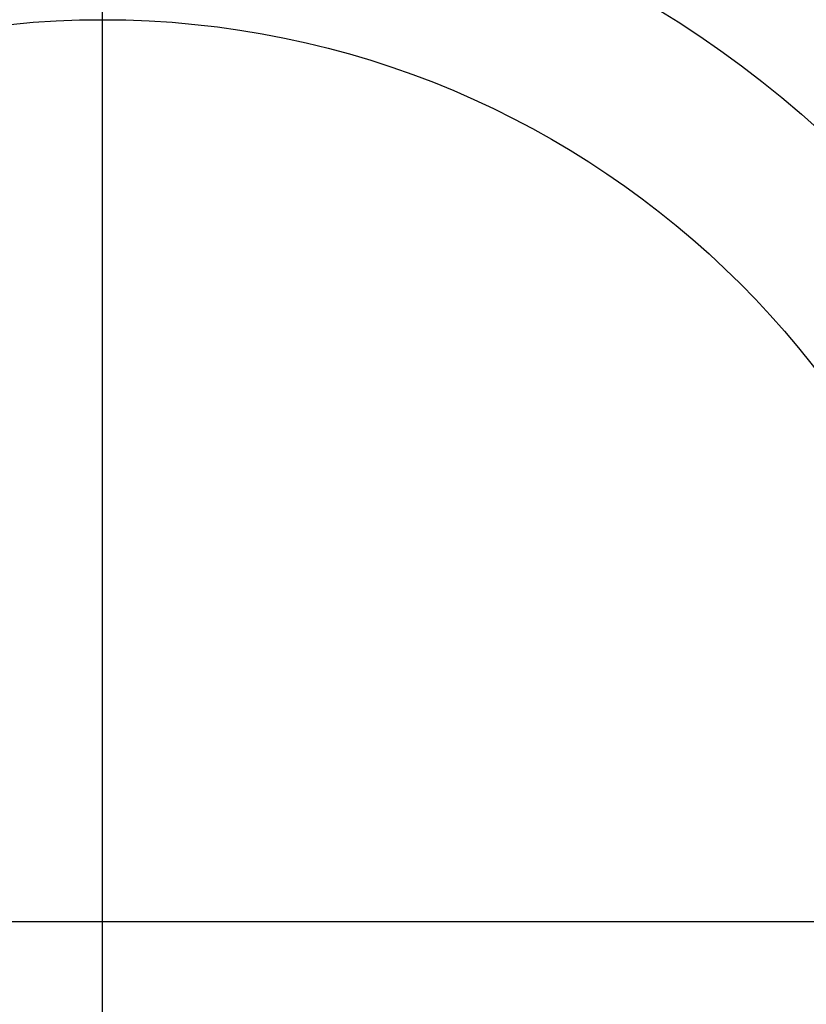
# Model space of a CAD drawing. Header units: millimetres. Extents: x 336 to 771, y -218 to 218.
# Tile 30 of 40: x 545 to 622, y -8 to 88. Entities that reach past the tile are written whole.
import ezdxf

# ---------------------------------------------------------------- set-up
doc = ezdxf.new("R2010")
doc.units = ezdxf.units.MM
doc.layers.add('Ø40', color=5, linetype='Continuous', true_color=0x0000ff)

msp = doc.modelspace()

# ---------------------------------------------------------------- linework, layer by layer
at = {"layer": 'Ø40'}
for p, q in [((553.502, -115.638), (553.502, 115.638)), ((553.502, -87.793, 31.151), (553.502, 87.793, 31.151)), ((465.709, 0, 31.151), (641.294, 0, 31.151)), ((437.863, 0), (669.14, 0))]:
    msp.add_line(p, q, dxfattribs=at)
for centre, radius in [((553.502, 0, 327.826), 205.981), ((553.502, 0, 324.542), 202.782), ((553.502, 0, 216.297), 194.475), ((553.502, 0, 208.726), 194.44), ((553.502, 0, 222.169), 194.232), ((553.502, 0, 227.919), 193.761), ((553.502, 0, 197.88), 193.701), ((553.502, 0, 233.516), 193.074), ((553.502, 0, 191.609), 192.89), ((553.502, 0, 292.016), 192.73), ((553.502, 0, 238.925), 192.182), ((553.502, 0, 183.851), 191.483), ((553.502, 0, 244.11), 191.102), ((553.502, 0, 249.039), 189.849), ((553.502, 0, 175.928), 189.596), ((553.502, 0, 253.445), 188.517), ((553.502, 0, 167.941), 187.248), ((553.502, 0, 257.086), 187.243), ((553.502, 0, 261.088), 185.627), ((553.502, 0, 159.909), 184.45), ((553.502, 0, 264.548), 184.007), ((553.502, 0, 266.596), 182.926), ((553.502, 0, 151.84), 181.211), ((553.502, 0, 270.178), 180.942), ((553.502, 0, 308.953), 179.298), ((553.502, 0, 143.743), 177.541), ((553.502, 0, 271.737), 177.157), ((553.502, 0, 135.627), 173.452), ((553.502, 0, 127.503), 168.958), ((553.502, 0, 119.38), 164.07), ((553.502, 0, 330.716), 161.02), ((553.502, 0, 329.097), 159.934), ((553.502, 0, 111.269), 158.806), ((553.502, 0, 326.021), 158.072), ((553.502, 0, 322.671), 156.288), ((553.502, 0, 319.429), 154.83), ((553.502, 0, 316.328), 153.696), ((553.502, 0, 103.18), 153.179), ((553.502, 0, 313.394), 152.874), ((553.502, 0, 310.651), 152.347), ((553.502, 0, 303.653), 152.274), ((553.502, 0, 308.111), 152.09), ((553.502, 0, 305.78), 152.076), ((553.502, 0, 95.122), 147.206), ((553.502, 0, 86.745), 140.612), ((553.502, 0, 78.01), 133.323), ((553.502, 0, 10.013), 128.17), ((553.502, 0, 70.112), 126.373), ((553.502, 0, 24.445), 121.17), ((553.502, 0, 30.12), 120.236), ((553.502, 0, 27.039), 119.222), ((553.502, 0, 62.283), 119.148), ((553.502, 0), 115.638), ((553.502, 0, 46.865), 103.946), ((553.502, 0, 31.151), 87.793)]:
    msp.add_circle(centre, radius, dxfattribs=at)
at = {"layer": 'Ø40', "extrusion": (0, 0, -1)}
for centre, radius in [((-553.502, 0, -350.419), 185.722), ((-553.502, 0, -350.419), 182.441), ((-553.502, 0, -348.865), 176.027), ((-553.502, 0, -344.549), 171.034)]:
    msp.add_circle(centre, radius, dxfattribs=at)

doc.saveas('drawing.dxf')
